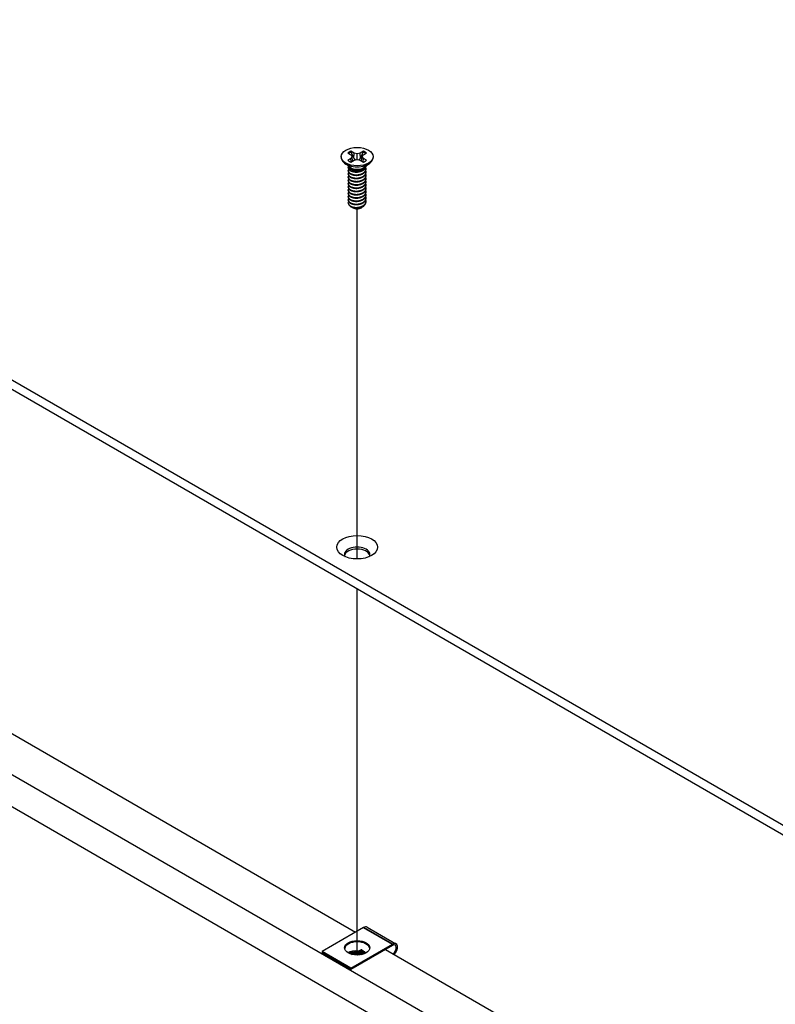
# Model space of a CAD drawing. Header units: millimetres. Extents: x 56 to 1798, y 64 to 1375.
# Tile 64 of 71: x 1315 to 1411, y 968 to 1094. Entities that reach past the tile are written whole.
import ezdxf

# ---------------------------------------------------------------- set-up
doc = ezdxf.new("R2010")
doc.units = ezdxf.units.MM
doc.header["$LTSCALE"] = 6.666667
for name, color, linetype, lineweight in [('Tweak Trail (ANSI)', 7, 'Continuous', 25), ('Visible (ANSI)', 7, 'Continuous', 25), ('Visible Narrow (ANSI)', 7, 'Continuous', 35)]:
    doc.layers.add(name, color=color, linetype=linetype, lineweight=lineweight)

msp = doc.modelspace()

# ---------------------------------------------------------------- linework, layer by layer
at = {"layer": 'Tweak Trail (ANSI)'}
for p, q in [((1357.7202, 1025.1659), (1357.7202, 1069.7825)), ((1357.7202, 974.6937), (1357.7202, 1021.3758))]:
    msp.add_line(p, q, dxfattribs=at)
at = {"layer": 'Visible (ANSI)'}
for p, q in [((1413.7225, 990.2208), (1179.6468, 1125.3645)), ((1179.6468, 1124.1865), (1413.7225, 989.0428)), ((1356.5237, 1076.8983), (1356.9196, 1076.6697)), ((1356.9196, 1076.6697), (1357.0836, 1076.4412)), ((1357.3258, 1076.9042), (1356.9299, 1077.1328)), ((1357.2883, 1076.2548), (1357.3258, 1076.9042)), ((1357.7217, 1076.8096), (1357.3258, 1076.9042)), ((1358.1176, 1076.9042), (1357.7217, 1076.8096)), ((1357.7217, 1076.0728), (1357.7217, 1076.8096)), ((1358.5134, 1077.1328), (1358.1176, 1076.9042)), ((1358.155, 1076.2548), (1358.1176, 1076.9042)), ((1358.3597, 1076.4412), (1358.5237, 1076.6697)), ((1358.5237, 1076.6697), (1358.9196, 1076.8983)), ((1178.8019, 1075.5958), (1413.731, 939.9594)), ((1355.6897, 1076.4412), (1355.6897, 1076.3267)), ((1356.8241, 1075.083), (1356.1189, 1075.6055)), ((1356.9196, 1076.2126), (1356.5237, 1075.984)), ((1357.0836, 1076.4412), (1356.9196, 1076.2126)), ((1356.9588, 1075.7662), (1356.9196, 1076.2126)), ((1356.9299, 1075.7496), (1357.3258, 1075.9781)), ((1357.1491, 1075.8761), (1357.0836, 1076.4412)), ((1357.3258, 1075.9781), (1357.7217, 1076.0728)), ((1357.7217, 1076.0728), (1358.1176, 1075.9781)), ((1358.1176, 1075.9781), (1358.5134, 1075.7496)), ((1358.2942, 1075.8761), (1358.3597, 1076.4412)), ((1358.5237, 1076.2126), (1358.3597, 1076.4412)), ((1358.4845, 1075.7662), (1358.5237, 1076.2126)), ((1358.9196, 1075.984), (1358.5237, 1076.2126)), ((1358.6192, 1075.083), (1359.3245, 1075.6055)), ((1359.7537, 1076.4412), (1359.7537, 1076.3267)), ((1356.5837, 1075.0419), (1356.5837, 1075.0937)), ((1356.5837, 1074.6271), (1356.5837, 1074.679)), ((1356.5837, 1074.2123), (1356.5837, 1074.2642)), ((1357.0199, 1074.8056), (1356.917, 1074.865)), ((1358.4812, 1074.839), (1358.5263, 1074.865)), ((1358.8596, 1075.2493), (1358.8596, 1075.2611)), ((1358.8596, 1074.8345), (1358.8596, 1074.8864)), ((1358.8596, 1074.4197), (1358.8596, 1074.4716)), ((1410.1389, 937.8855), (1175.2098, 1073.5219)), ((1356.5837, 1073.7976), (1356.5837, 1073.8494)), ((1356.5837, 1073.3828), (1356.5837, 1073.4346)), ((1356.5837, 1072.968), (1356.5837, 1073.0198)), ((1358.8596, 1074.0049), (1358.8596, 1074.0568)), ((1358.8596, 1073.5902), (1358.8596, 1073.642)), ((1358.8596, 1073.1754), (1358.8596, 1073.2272)), ((1356.5837, 1072.5532), (1356.5837, 1072.6051)), ((1356.5837, 1072.1384), (1356.5837, 1072.1903)), ((1356.5837, 1071.7237), (1356.5837, 1071.7755)), ((1358.8596, 1072.7606), (1358.8596, 1072.8125)), ((1358.8596, 1072.3458), (1358.8596, 1072.3977)), ((1358.8596, 1071.931), (1358.8596, 1071.9829)), ((1356.5837, 1071.3089), (1356.5837, 1071.3607)), ((1356.5837, 1070.8941), (1356.5837, 1070.9459)), ((1356.5837, 1070.5306), (1356.5837, 1070.5312)), ((1358.8596, 1071.5163), (1358.8596, 1071.5681)), ((1358.8596, 1071.1015), (1358.8596, 1071.1533)), ((1358.8596, 1070.6867), (1358.8596, 1070.7386)), ((1357.1864, 1069.9105), (1357.1193, 1069.9493)), ((1358.2569, 1069.9105), (1358.3819, 1069.9826)), ((1246.3787, 1041.7732), (1357.5076, 977.6129)), ((1358.5343, 978.2057), (1353.2451, 975.152)), ((1358.9943, 978.2513), (1362.6712, 976.1284)), ((1353.2451, 975.152), (1353.2451, 974.9887)), ((1356.9221, 973.0291), (1353.2451, 975.152)), ((1356.9221, 972.8658), (1353.2451, 974.9887)), ((1356.9221, 973.0291), (1362.2112, 976.0828)), ((1362.2112, 975.9195), (1356.9221, 972.8658)), ((1361.3259, 975.4084), (1416.9583, 943.289)), ((1358.2934, 974.7532), (1358.5862, 974.8859)), ((1356.9221, 972.8658), (1356.9221, 973.0291))]:
    msp.add_line(p, q, dxfattribs=at)
for centre, major_axis in [((1357.7217, 1076.4412), (-2.032, 0)), ((1357.7217, 1026.6675), (2.601, 0)), ((1357.7282, 975.6174), (1.6, 0))]:
    msp.add_ellipse(centre, major_axis=major_axis, ratio=0.57735027, dxfattribs=at)
for centre, major_axis, ratio, start_param, end_param in [((1357.7217, 1076.4412), (-1.4359, 0), 0.57735027, 5.29642922, 5.69914506), ((1357.7217, 1076.3274), (1.3986, 0), 0.57735027, 2.15828086, 2.46214233), ((1357.7217, 1076.3274), (1.3986, 0), 0.57735027, 0.67945032, 0.98331179), ((1357.7217, 1076.4412), (-1.4359, 0), 0.57735027, 3.7256329, 4.12834874), ((1357.7217, 1076.3267), (2.032, 0), 0.57735027, 3.14159265, 6.28318531), ((1357.7217, 1076.4412), (1.4359, 0), 0.57735027, 3.7256329, 4.12834874), ((1357.7217, 1076.4412), (1.4359, 0), 0.57735027, 5.29642922, 5.69914506), ((1357.7217, 1075.3296), (-1.1379, 0), 0.57735027, 0.11253944, 3.02905321), ((1357.7217, 1075.4869), (-1.1379, 0), 0.57735027, 0.66197837, 2.47961428), ((1357.7217, 1070.5306), (-1.1379, 0), 0.57735027, 0, 0.78539816), ((1357.7217, 1070.2195), (-0.7569, 0), 0.57735027, 0.78539816, 2.35619449), ((1357.7217, 1025.7514), (1.6256, 0), 0.57735027, 5.96691699, 9.74104627), ((1357.7217, 1025.4896), (1.6256, 0), 0.57735027, 0.13995372, 3.00163893), ((1358.5343, 977.4545), (0.46, 0.7967), 0.57735027, 0, 0.78539816), ((1357.7282, 975.4541), (1.6, 0), 0.57735027, 0.08850384, 3.05308881), ((1362.2112, 975.3316), (0.46, 0.7967), 0.57735027, 4.29114919, 7.06858347), ((1362.2112, 975.3316), (0.36, 0.6235), 0.57735027, 4.16263985, 7.06858347), ((1357.6252, 974.2881), (0.8194, -0.0724), 0.5123509, 1.43315064, 1.86699281), ((1358.7436, 974.795), (0.2218, -0.0196), 0.5123509, 1.56825029, 2.40428911)]:
    msp.add_ellipse(centre, major_axis=major_axis, ratio=ratio, start_param=start_param, end_param=end_param, dxfattribs=at)
for points, weights in [([(1356.9464, 1076.9996), (1356.9383, 1077.0653), (1356.9299, 1077.1328)], [1.01218915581, 1.01172679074, 1.01110160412]), ([(1356.9464, 1076.9996), (1357.1583, 1076.5368), (1357.2883, 1076.2548)], [1.53696783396, 1.9683578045, 2.37346205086]), ([(1358.155, 1076.2548), (1358.285, 1076.5368), (1358.4969, 1076.9996)], [2.37346205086, 1.9683578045, 1.53696783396]), ([(1358.4969, 1076.9996), (1358.5051, 1077.0653), (1358.5134, 1077.1328)], [1.01218915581, 1.01172679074, 1.01110160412]), ([(1357.2883, 1076.2548), (1357.4059, 1076.1147), (1357.4973, 1076.0191)], [2.07391766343, 2.27571812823, 2.43161931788]), ([(1357.946, 1076.0191), (1358.0375, 1076.1147), (1358.155, 1076.2548)], [2.43161931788, 2.27571812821, 2.07391766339]), ([(1358.5263, 1074.7841), (1358.8329, 1074.984), (1358.8577, 1075.2597)], [1, 0.907347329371, 0.942846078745]), ([(1358.5263, 1074.7323), (1358.8596, 1074.9495), (1358.8596, 1075.2493)], [1, 0.900099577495, 0.949184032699]), ([(1358.5263, 1074.3693), (1358.9864, 1074.6692), (1358.8232, 1075.0673)], [1, 0.867144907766, 0.997779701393]), ([(1358.5263, 1074.3175), (1358.8596, 1074.5347), (1358.8596, 1074.8345)], [1, 0.900099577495, 0.949184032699]), ([(1358.5263, 1073.9546), (1358.9864, 1074.2544), (1358.8232, 1074.6525)], [1, 0.867144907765, 0.997779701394]), ([(1358.5263, 1073.9027), (1358.8596, 1074.1199), (1358.8596, 1074.4197)], [1, 0.900099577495, 0.949184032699]), ([(1358.5263, 1073.5398), (1358.9864, 1073.8396), (1358.8232, 1074.2377)], [1, 0.867144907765, 0.997779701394]), ([(1358.5263, 1073.4879), (1358.8596, 1073.7052), (1358.8596, 1074.0049)], [1, 0.900099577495, 0.949184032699]), ([(1358.5263, 1073.125), (1358.9864, 1073.4249), (1358.8232, 1073.8229)], [1, 0.867144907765, 0.997779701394]), ([(1358.5263, 1073.0732), (1358.8596, 1073.2904), (1358.8596, 1073.5902)], [1, 0.900099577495, 0.949184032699]), ([(1358.5263, 1072.7102), (1358.9864, 1073.0101), (1358.8232, 1073.4081)], [1, 0.867144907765, 0.997779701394]), ([(1358.5263, 1072.6584), (1358.8596, 1072.8756), (1358.8596, 1073.1754)], [1, 0.900099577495, 0.949184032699]), ([(1358.5263, 1072.2954), (1358.9864, 1072.5953), (1358.8232, 1072.9934)], [1, 0.867144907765, 0.997779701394]), ([(1358.5263, 1072.2436), (1358.8596, 1072.4608), (1358.8596, 1072.7606)], [1, 0.900099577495, 0.949184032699]), ([(1358.5263, 1071.8807), (1358.9864, 1072.1805), (1358.8232, 1072.5786)], [1, 0.867144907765, 0.997779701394]), ([(1358.5263, 1071.8288), (1358.8596, 1072.046), (1358.8596, 1072.3458)], [1, 0.900099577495, 0.949184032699]), ([(1358.5263, 1071.4659), (1358.9864, 1071.7657), (1358.8232, 1072.1638)], [1, 0.867144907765, 0.997779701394]), ([(1358.5263, 1071.414), (1358.8596, 1071.6313), (1358.8596, 1071.931)], [1, 0.900099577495, 0.949184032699]), ([(1358.5263, 1071.0511), (1358.9864, 1071.351), (1358.8232, 1071.749)], [1, 0.867144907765, 0.997779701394]), ([(1358.5263, 1070.9993), (1358.8596, 1071.2165), (1358.8596, 1071.5163)], [1, 0.900099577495, 0.949184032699]), ([(1358.5263, 1070.6363), (1358.9864, 1070.9362), (1358.8232, 1071.3342)], [1, 0.867144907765, 0.997779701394]), ([(1358.5263, 1070.5845), (1358.8596, 1070.8017), (1358.8596, 1071.1015)], [1, 0.900099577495, 0.949184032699]), ([(1358.5263, 1070.2215), (1358.9864, 1070.5214), (1358.8232, 1070.9194)], [1, 0.867144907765, 0.997779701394]), ([(1358.5263, 1070.1697), (1358.8596, 1070.3869), (1358.8596, 1070.6867)], [1, 0.900099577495, 0.949184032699])]:
    msp.add_rational_spline(points, weights, degree=2, dxfattribs=at)
for points, weights, knots in [([(1356.6043, 1075.2052), (1356.5548, 1075.0726), (1356.6225, 1074.9404), (1356.7926, 1074.6086), (1357.4271, 1074.545), (1358.0617, 1074.4814), (1358.5263, 1074.7841)], [0.934199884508, 0.941930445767, 1, 0.866025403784, 1, 0.866025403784, 1], [0.7871516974, 0.7871516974, 0.7871516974, 0.7916666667, 0.7916666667, 0.8020833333, 0.8020833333, 0.8125, 0.8125, 0.8125]), ([(1356.5837, 1075.0419), (1356.5837, 1074.9642), (1356.6225, 1074.8885), (1356.7926, 1074.5567), (1357.4271, 1074.4931), (1358.0617, 1074.4295), (1358.5263, 1074.7323)], [0.949184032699, 0.965925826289, 1, 0.866025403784, 1, 0.866025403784, 1], [0.7265173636, 0.7265173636, 0.7265173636, 0.7291666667, 0.7291666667, 0.7395833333, 0.7395833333, 0.75, 0.75, 0.75]), ([(1356.6389, 1074.8596), (1356.5355, 1074.6954), (1356.6225, 1074.5256), (1356.7926, 1074.1938), (1357.4271, 1074.1302), (1358.0617, 1074.0666), (1358.5263, 1074.3693)], [0.933615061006, 0.926660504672, 1, 0.866025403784, 1, 0.866025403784, 1], [0.7234644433, 0.7234644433, 0.7234644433, 0.7291666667, 0.7291666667, 0.7395833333, 0.7395833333, 0.75, 0.75, 0.75]), ([(1356.5837, 1074.6271), (1356.5837, 1074.5494), (1356.6225, 1074.4738), (1356.7926, 1074.1419), (1357.4271, 1074.0783), (1358.0617, 1074.0147), (1358.5263, 1074.3175)], [0.949184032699, 0.965925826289, 1, 0.866025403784, 1, 0.866025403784, 1], [0.6640173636, 0.6640173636, 0.6640173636, 0.6666666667, 0.6666666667, 0.6770833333, 0.6770833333, 0.6875, 0.6875, 0.6875]), ([(1356.6389, 1074.4448), (1356.5355, 1074.2806), (1356.6225, 1074.1108), (1356.7926, 1073.779), (1357.4271, 1073.7154), (1358.0617, 1073.6518), (1358.5263, 1073.9546)], [0.933615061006, 0.926660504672, 1, 0.866025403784, 1, 0.866025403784, 1], [0.6609644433, 0.6609644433, 0.6609644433, 0.6666666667, 0.6666666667, 0.6770833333, 0.6770833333, 0.6875, 0.6875, 0.6875]), ([(1356.5837, 1074.2123), (1356.5837, 1074.1346), (1356.6225, 1074.059), (1356.7926, 1073.7272), (1357.4271, 1073.6636), (1358.0617, 1073.5999), (1358.5263, 1073.9027)], [0.949184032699, 0.965925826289, 1, 0.866025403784, 1, 0.866025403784, 1], [0.6015173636, 0.6015173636, 0.6015173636, 0.6041666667, 0.6041666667, 0.6145833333, 0.6145833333, 0.625, 0.625, 0.625]), ([(1357.3283, 1074.5056), (1357.4172, 1074.485), (1357.5161, 1074.4774), (1357.7118, 1074.4624), (1357.9087, 1074.5076)], [0.949876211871, 0.966622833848, 1, 0.936018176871, 0.933147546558], [0.73698822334, 0.73698822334, 0.73698822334, 0.73958333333, 0.73958333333, 0.74455798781, 0.74455798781, 0.74455798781]), ([(1357.3283, 1074.0909), (1357.4172, 1074.0702), (1357.5161, 1074.0626), (1357.7118, 1074.0476), (1357.9087, 1074.0928)], [0.94987621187, 0.966622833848, 1, 0.936018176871, 0.933147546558], [0.67448822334, 0.67448822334, 0.67448822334, 0.67708333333, 0.67708333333, 0.68205798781, 0.68205798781, 0.68205798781]), ([(1356.6389, 1074.0301), (1356.5355, 1073.8658), (1356.6225, 1073.696), (1356.7926, 1073.3642), (1357.4271, 1073.3006), (1358.0617, 1073.237), (1358.5263, 1073.5398)], [0.933615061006, 0.926660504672, 1, 0.866025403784, 1, 0.866025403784, 1], [0.5984644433, 0.5984644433, 0.5984644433, 0.6041666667, 0.6041666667, 0.6145833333, 0.6145833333, 0.625, 0.625, 0.625]), ([(1356.5837, 1073.7976), (1356.5837, 1073.7199), (1356.6225, 1073.6442), (1356.7926, 1073.3124), (1357.4271, 1073.2488), (1358.0617, 1073.1852), (1358.5263, 1073.4879)], [0.949184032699, 0.965925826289, 1, 0.866025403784, 1, 0.866025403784, 1], [0.5390173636, 0.5390173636, 0.5390173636, 0.5416666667, 0.5416666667, 0.5520833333, 0.5520833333, 0.5625, 0.5625, 0.5625]), ([(1356.6389, 1073.6153), (1356.5355, 1073.451), (1356.6225, 1073.2813), (1356.7926, 1072.9494), (1357.4271, 1072.8858), (1358.0617, 1072.8222), (1358.5263, 1073.125)], [0.933615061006, 0.926660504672, 1, 0.866025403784, 1, 0.866025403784, 1], [0.5359644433, 0.5359644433, 0.5359644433, 0.5416666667, 0.5416666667, 0.5520833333, 0.5520833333, 0.5625, 0.5625, 0.5625]), ([(1356.5837, 1073.3828), (1356.5837, 1073.3051), (1356.6225, 1073.2294), (1356.7926, 1072.8976), (1357.4271, 1072.834), (1358.0617, 1072.7704), (1358.5263, 1073.0732)], [0.949184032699, 0.965925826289, 1, 0.866025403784, 1, 0.866025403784, 1], [0.4765173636, 0.4765173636, 0.4765173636, 0.4791666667, 0.4791666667, 0.4895833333, 0.4895833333, 0.5, 0.5, 0.5]), ([(1356.6389, 1073.2005), (1356.5355, 1073.0362), (1356.6225, 1072.8665), (1356.7926, 1072.5347), (1357.4271, 1072.4711), (1358.0617, 1072.4074), (1358.5263, 1072.7102)], [0.933615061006, 0.926660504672, 1, 0.866025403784, 1, 0.866025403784, 1], [0.4734644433, 0.4734644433, 0.4734644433, 0.4791666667, 0.4791666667, 0.4895833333, 0.4895833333, 0.5, 0.5, 0.5]), ([(1356.5837, 1072.968), (1356.5837, 1072.8903), (1356.6225, 1072.8146), (1356.7926, 1072.4828), (1357.4271, 1072.4192), (1358.0617, 1072.3556), (1358.5263, 1072.6584)], [0.949184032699, 0.965925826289, 1, 0.866025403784, 1, 0.866025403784, 1], [0.4140173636, 0.4140173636, 0.4140173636, 0.4166666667, 0.4166666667, 0.4270833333, 0.4270833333, 0.4375, 0.4375, 0.4375]), ([(1357.3283, 1073.6761), (1357.4172, 1073.6554), (1357.5161, 1073.6478), (1357.7118, 1073.6328), (1357.9087, 1073.678)], [0.949876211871, 0.966622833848, 1, 0.936018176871, 0.933147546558], [0.61198822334, 0.61198822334, 0.61198822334, 0.61458333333, 0.61458333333, 0.61955798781, 0.61955798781, 0.61955798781]), ([(1357.3283, 1073.2613), (1357.4172, 1073.2406), (1357.5161, 1073.233), (1357.7118, 1073.218), (1357.9087, 1073.2632)], [0.94987621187, 0.966622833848, 1, 0.936018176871, 0.933147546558], [0.54948822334, 0.54948822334, 0.54948822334, 0.55208333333, 0.55208333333, 0.55705798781, 0.55705798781, 0.55705798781]), ([(1357.3283, 1072.8465), (1357.4172, 1072.8258), (1357.5161, 1072.8183), (1357.7118, 1072.8033), (1357.9087, 1072.8484)], [0.949876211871, 0.966622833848, 1, 0.936018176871, 0.933147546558], [0.48698822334, 0.48698822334, 0.48698822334, 0.48958333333, 0.48958333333, 0.49455798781, 0.49455798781, 0.49455798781]), ([(1356.6389, 1072.7857), (1356.5355, 1072.6215), (1356.6225, 1072.4517), (1356.7926, 1072.1199), (1357.4271, 1072.0563), (1358.0617, 1071.9927), (1358.5263, 1072.2954)], [0.933615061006, 0.926660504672, 1, 0.866025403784, 1, 0.866025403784, 1], [0.4109644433, 0.4109644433, 0.4109644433, 0.4166666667, 0.4166666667, 0.4270833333, 0.4270833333, 0.4375, 0.4375, 0.4375]), ([(1356.5837, 1072.5532), (1356.5837, 1072.4755), (1356.6225, 1072.3999), (1356.7926, 1072.068), (1357.4271, 1072.0044), (1358.0617, 1071.9408), (1358.5263, 1072.2436)], [0.949184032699, 0.965925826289, 1, 0.866025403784, 1, 0.866025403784, 1], [0.3515173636, 0.3515173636, 0.3515173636, 0.3541666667, 0.3541666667, 0.3645833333, 0.3645833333, 0.375, 0.375, 0.375]), ([(1356.6389, 1072.3709), (1356.5355, 1072.2067), (1356.6225, 1072.0369), (1356.7926, 1071.7051), (1357.4271, 1071.6415), (1358.0617, 1071.5779), (1358.5263, 1071.8807)], [0.933615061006, 0.926660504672, 1, 0.866025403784, 1, 0.866025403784, 1], [0.3484644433, 0.3484644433, 0.3484644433, 0.3541666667, 0.3541666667, 0.3645833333, 0.3645833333, 0.375, 0.375, 0.375]), ([(1356.5837, 1072.1384), (1356.5837, 1072.0607), (1356.6225, 1071.9851), (1356.7926, 1071.6533), (1357.4271, 1071.5896), (1358.0617, 1071.526), (1358.5263, 1071.8288)], [0.949184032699, 0.965925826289, 1, 0.866025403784, 1, 0.866025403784, 1], [0.2890173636, 0.2890173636, 0.2890173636, 0.2916666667, 0.2916666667, 0.3020833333, 0.3020833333, 0.3125, 0.3125, 0.3125]), ([(1356.6389, 1071.9561), (1356.5355, 1071.7919), (1356.6225, 1071.6221), (1356.7926, 1071.2903), (1357.4271, 1071.2267), (1358.0617, 1071.1631), (1358.5263, 1071.4659)], [0.933615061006, 0.926660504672, 1, 0.866025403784, 1, 0.866025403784, 1], [0.2859644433, 0.2859644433, 0.2859644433, 0.2916666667, 0.2916666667, 0.3020833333, 0.3020833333, 0.3125, 0.3125, 0.3125]), ([(1356.5837, 1071.7237), (1356.5837, 1071.646), (1356.6225, 1071.5703), (1356.7926, 1071.2385), (1357.4271, 1071.1749), (1358.0617, 1071.1113), (1358.5263, 1071.414)], [0.949184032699, 0.965925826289, 1, 0.866025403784, 1, 0.866025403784, 1], [0.2265173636, 0.2265173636, 0.2265173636, 0.2291666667, 0.2291666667, 0.2395833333, 0.2395833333, 0.25, 0.25, 0.25]), ([(1357.3283, 1072.4317), (1357.4172, 1072.4111), (1357.5161, 1072.4035), (1357.7118, 1072.3885), (1357.9087, 1072.4337)], [0.94987621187, 0.966622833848, 1, 0.936018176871, 0.933147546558], [0.42448822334, 0.42448822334, 0.42448822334, 0.42708333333, 0.42708333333, 0.43205798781, 0.43205798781, 0.43205798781]), ([(1357.3283, 1072.0169), (1357.4172, 1071.9963), (1357.5161, 1071.9887), (1357.7118, 1071.9737), (1357.9087, 1072.0189)], [0.949876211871, 0.966622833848, 1, 0.936018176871, 0.933147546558], [0.36198822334, 0.36198822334, 0.36198822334, 0.36458333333, 0.36458333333, 0.36955798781, 0.36955798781, 0.36955798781]), ([(1357.3283, 1071.6022), (1357.4172, 1071.5815), (1357.5161, 1071.5739), (1357.7118, 1071.5589), (1357.9087, 1071.6041)], [0.94987621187, 0.966622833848, 1, 0.936018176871, 0.933147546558], [0.29948822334, 0.29948822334, 0.29948822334, 0.30208333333, 0.30208333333, 0.30705798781, 0.30705798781, 0.30705798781]), ([(1356.6389, 1071.5414), (1356.5355, 1071.3771), (1356.6225, 1071.2074), (1356.7926, 1070.8755), (1357.4271, 1070.8119), (1358.0617, 1070.7483), (1358.5263, 1071.0511)], [0.933615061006, 0.926660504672, 1, 0.866025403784, 1, 0.866025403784, 1], [0.2234644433, 0.2234644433, 0.2234644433, 0.2291666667, 0.2291666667, 0.2395833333, 0.2395833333, 0.25, 0.25, 0.25]), ([(1356.5837, 1071.3089), (1356.5837, 1071.2312), (1356.6225, 1071.1555), (1356.7926, 1070.8237), (1357.4271, 1070.7601), (1358.0617, 1070.6965), (1358.5263, 1070.9993)], [0.949184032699, 0.965925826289, 1, 0.866025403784, 1, 0.866025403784, 1], [0.1640173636, 0.1640173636, 0.1640173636, 0.1666666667, 0.1666666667, 0.1770833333, 0.1770833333, 0.1875, 0.1875, 0.1875]), ([(1356.6389, 1071.1266), (1356.5355, 1070.9623), (1356.6225, 1070.7926), (1356.7926, 1070.4608), (1357.4271, 1070.3972), (1358.0617, 1070.3335), (1358.5263, 1070.6363)], [0.933615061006, 0.926660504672, 1, 0.866025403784, 1, 0.866025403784, 1], [0.1609644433, 0.1609644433, 0.1609644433, 0.1666666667, 0.1666666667, 0.1770833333, 0.1770833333, 0.1875, 0.1875, 0.1875]), ([(1356.5837, 1070.8941), (1356.5837, 1070.8164), (1356.6225, 1070.7407), (1356.7926, 1070.4089), (1357.4271, 1070.3453), (1358.0617, 1070.2817), (1358.5263, 1070.5845)], [0.949184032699, 0.965925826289, 1, 0.866025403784, 1, 0.866025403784, 1], [0.1015173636, 0.1015173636, 0.1015173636, 0.1041666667, 0.1041666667, 0.1145833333, 0.1145833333, 0.125, 0.125, 0.125]), ([(1356.5838, 1070.5365), (1356.5824, 1070.4561), (1356.6225, 1070.3778), (1356.7926, 1070.046), (1357.4271, 1069.9824), (1358.0617, 1069.9188), (1358.5263, 1070.2215)], [0.948065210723, 0.96476686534, 1, 0.866025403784, 1, 0.866025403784, 1], [0.1014272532, 0.1014272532, 0.1014272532, 0.1041666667, 0.1041666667, 0.1145833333, 0.1145833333, 0.125, 0.125, 0.125]), ([(1357.3283, 1071.1874), (1357.4172, 1071.1667), (1357.5161, 1071.1591), (1357.7118, 1071.1441), (1357.9087, 1071.1893)], [0.949876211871, 0.966622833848, 1, 0.936018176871, 0.933147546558], [0.23698822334, 0.23698822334, 0.23698822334, 0.23958333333, 0.23958333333, 0.24455798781, 0.24455798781, 0.24455798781]), ([(1357.3283, 1070.7726), (1357.4172, 1070.7519), (1357.5161, 1070.7444), (1357.7118, 1070.7294), (1357.9087, 1070.7745)], [0.949876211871, 0.966622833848, 1, 0.936018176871, 0.933147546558], [0.17448822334, 0.17448822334, 0.17448822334, 0.17708333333, 0.17708333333, 0.18205798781, 0.18205798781, 0.18205798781]), ([(1357.3283, 1070.3578), (1357.4172, 1070.3372), (1357.5161, 1070.3296), (1357.7118, 1070.3146), (1357.9087, 1070.3598)], [0.94987621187, 0.966622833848, 1, 0.936018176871, 0.933147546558], [0.11198822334, 0.11198822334, 0.11198822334, 0.11458333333, 0.11458333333, 0.11955798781, 0.11955798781, 0.11955798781]), ([(1356.917, 1070.066), (1357.1326, 1069.96), (1357.4271, 1069.9305), (1358.0617, 1069.8669), (1358.5263, 1070.1697)], [0.933012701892, 0.933012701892, 1, 0.866025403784, 1], [0.046875, 0.046875, 0.046875, 0.0520833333, 0.0520833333, 0.0625, 0.0625, 0.0625]), ([(1357.3283, 1069.943), (1357.4172, 1069.9224), (1357.5161, 1069.9148), (1357.7118, 1069.8998), (1357.9087, 1069.945)], [0.94987621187, 0.966622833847, 1, 0.936018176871, 0.933147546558], [0.04948822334, 0.04948822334, 0.04948822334, 0.05208333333, 0.05208333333, 0.05705798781, 0.05705798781, 0.05705798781])]:
    msp.add_rational_spline(points, weights, degree=2, knots=knots, dxfattribs=at)
for points, knots in [([(1358.4813, 1074.839), (1358.4505, 1074.8213), (1358.4173, 1074.8041), (1358.2772, 1074.7399), (1358.16, 1074.7031), (1357.903, 1074.6536), (1357.7645, 1074.6432), (1357.5294, 1074.6528), (1357.4072, 1074.6664), (1357.1826, 1074.727), (1357.0945, 1074.7626), (1357.0199, 1074.8056)], [-0.264031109, -0.264031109, -0.264031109, -0.264031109, -0.240251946, -0.240251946, -0.170743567, -0.170743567, -0.096248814, -0.096248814, -0.041982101, -0.041982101, -0.000001, -0.000001, -0.000001, -0.000001]), ([(1358.3819, 1069.9826), (1358.3281, 1069.9516), (1358.2635, 1069.9206), (1358.1125, 1069.8691), (1358.0412, 1069.8509), (1357.8563, 1069.8184), (1357.7414, 1069.8111), (1357.5365, 1069.8207), (1357.4223, 1069.8348), (1357.2165, 1069.8973), (1357.1377, 1069.9338), (1357.0537, 1069.9919), (1357.0347, 1070.0069), (1357.0177, 1070.0226)], [-0.235586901, -0.235586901, -0.235586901, -0.235586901, -0.203660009, -0.203660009, -0.177946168, -0.177946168, -0.13906218, -0.13906218, -0.107080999, -0.107080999, -0.08213524, -0.08213524, -0.073977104, -0.073977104, -0.073977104, -0.073977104]), ([(1358.6683, 1070.2821), (1358.6593, 1070.2601), (1358.6483, 1070.2383), (1358.6092, 1070.1738), (1358.5753, 1070.1326), (1358.481, 1070.0442), (1358.4253, 1070.0077), (1358.3819, 1069.9826)], [-0.047408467, -0.047408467, -0.047408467, -0.047408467, -0.0389749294, -0.0389749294, -0.0219856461, -0.0219856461, -0.000001, -0.000001, -0.000001, -0.000001])]:
    msp.add_open_spline(points, degree=3, knots=knots, dxfattribs=at)
msp.add_open_spline([(1356.5838, 1070.5365), (1356.5897, 1070.5937), (1356.6103, 1070.6493), (1356.6449, 1070.7023)], degree=3, dxfattribs=at)
at = {"layer": 'Visible Narrow (ANSI)'}
for p, q in [((1362.2112, 976.0828), (1358.5343, 978.2057)), ((1358.2875, 975.3522), (1357.9315, 975.1908)), ((1358.4077, 975.1762), (1358.0517, 975.0149)), ((1358.1129, 974.8901), (1358.469, 975.0515)), ((1358.1471, 974.8374), (1358.5031, 974.9988)), ((1358.5862, 974.8859), (1358.5666, 974.8306))]:
    msp.add_line(p, q, dxfattribs=at)
for centre, major_axis, ratio, start_param, end_param in [((1357.6499, 974.5677), (-1.275, 0.1126), 0.5123509, 4.53516074, 5.77526139), ((1357.6409, 974.4663), (-1.0931, 0.0965), 0.5123509, 4.53516074, 5.65871125), ((1357.8483, 974.9813), (-0.0357, -0.1968), 0.15140389, 0.98611126, 1.69617499), ((1357.9163, 975.0197), (0.0357, 0.1968), 0.15140389, 0.54489252, 1.69617499), ((1357.9225, 975.0894), (-0.1819, 0.0161), 0.5123509, 1.39356809, 2.40428911), ((1357.9163, 975.0197), (0.0826, -0.1822), 0.63573832, 1.26449022, 2.4157727), ((1358.187, 975.01), (0.0826, -0.1822), 0.63573832, 4.40608288, 5.1161466), ((1358.7683, 975.0746), (-0.6774, 0.0598), 0.5123509, 5.37803506, 5.54588176), ((1358.2724, 975.1811), (0.0826, -0.1822), 0.63573832, 1.26449022, 2.4157727), ((1358.7594, 974.9732), (-0.4954, 0.0438), 0.5123509, 5.12841131, 5.54588176), ((1358.543, 975.1714), (-0.0826, 0.1822), 0.63573832, 1.26449022, 1.97455395), ((1358.7519, 974.8882), (0.3985, -0.0352), 0.5123509, 1.74765869, 2.40428911), ((1358.3997, 974.9394), (0.0772, -0.1704), 0.63573832, 1.6317669, 1.97455395), ((1358.7491, 974.8568), (0.3465, -0.0306), 0.5123509, 1.54930208, 2.40428911), ((1358.6579, 975.0877), (0.1156, -0.255), 0.63573832, 4.77335955, 5.29556596), ((1357.6334, 974.3812), (0.9962, -0.088), 0.5123509, 1.39356809, 2.35162482), ((1357.6306, 974.3498), (0.9442, -0.0834), 0.5123509, 1.39356809, 2.25777667), ((1357.8106, 974.8847), (-0.05, -0.2755), 0.15140389, 0.83823891, 1.32889832), ((1357.8582, 974.7623), (-0.0334, -0.1841), 0.15140389, 4.12770392, 4.47049097), ((1357.9122, 974.973), (0.3308, -0.0292), 0.5123509, 4.53516074, 5.54588176), ((1357.915, 975.0044), (0.2788, -0.0246), 0.5123509, 4.53516074, 5.54588176), ((1358.0436, 974.778), (0.0772, -0.1704), 0.63573832, 1.6317669, 1.97455395), ((1358.3019, 974.9263), (0.1156, -0.255), 0.63573832, 4.77335955, 5.22202315)]:
    msp.add_ellipse(centre, major_axis=major_axis, ratio=ratio, start_param=start_param, end_param=end_param, dxfattribs=at)

doc.saveas('drawing.dxf')
